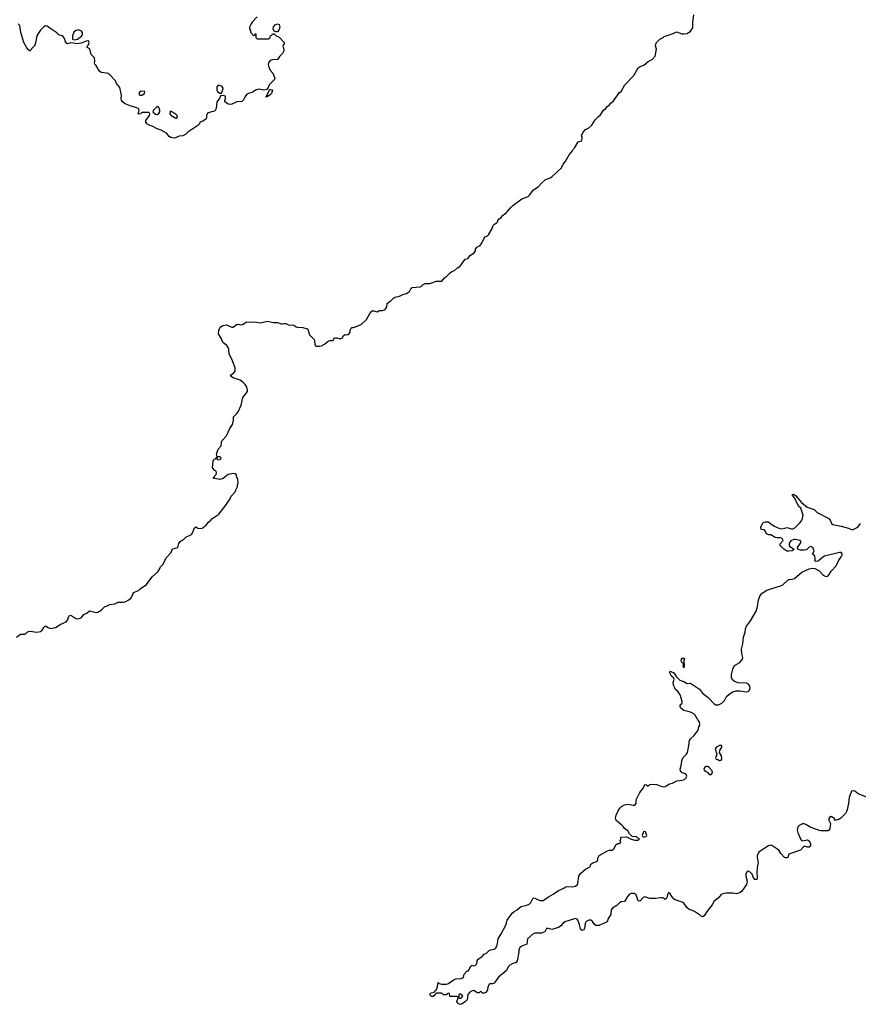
# Model space of a CAD drawing. Header units: inches. Extents: x 2106670 to 2322961, y 36024 to 224899.
# Tile 202 of 256: x 2245446 to 2255351, y 128935 to 140559. Entities that reach past the tile are written whole.
import ezdxf

# ---------------------------------------------------------------- set-up
doc = ezdxf.new("R2010")
doc.units = ezdxf.units.IN
doc.header["$MEASUREMENT"] = 0
for name, color, linetype in [('C2143', 7, 'Continuous'), ('C2144', 7, 'Continuous'), ('C2152', 7, 'Continuous'), ('C2153', 7, 'Continuous'), ('C2154', 7, 'Continuous')]:
    doc.layers.add(name, color=color, linetype=linetype)

msp = doc.modelspace()

# ---------------------------------------------------------------- linework, layer by layer
at = {"layer": 'C2143', "color": 5, "elevation": 60}
for points in [[(2248390, 140000), (2248393, 139990), (2248405, 139965), (2248434, 139930), (2248453, 139890), (2248458, 139870), (2248451, 139850), (2248394, 139790), (2248381, 139759), (2248363, 139737), (2248330, 139729), (2248270, 139739), (2248230, 139729), (2248198, 139702), (2248150, 139689), (2248130, 139679), (2248108, 139652), (2248090, 139615), (2248070, 139595), (2248011, 139589), (2247950, 139562), (2247930, 139558), (2247910, 139562), (2247869, 139590), (2247869, 139611), (2247878, 139630), (2247875, 139655), (2247850, 139666), (2247818, 139662), (2247805, 139630), (2247775, 139590), (2247765, 139510), (2247750, 139479), (2247710, 139473), (2247665, 139455), (2247651, 139430), (2247653, 139410), (2247647, 139390), (2247630, 139373), (2247610, 139361), (2247574, 139350), (2247571, 139330), (2247551, 139310), (2247430, 139233), (2247410, 139209), (2247371, 139190), (2247330, 139183), (2247285, 139165), (2247270, 139161), (2247230, 139169), (2247210, 139182), (2247178, 139218), (2247116, 139256), (2247070, 139270), (2247010, 139304), (2246982, 139310), (2246949, 139330), (2246935, 139350), (2246934, 139370), (2246977, 139430), (2246982, 139450), (2246977, 139457), (2246970, 139462), (2246890, 139462), (2246872, 139450), (2246850, 139444), (2246844, 139450), (2246858, 139490), (2246848, 139510), (2246830, 139519), (2246750, 139541), (2246690, 139568), (2246661, 139590), (2246650, 139610), (2246646, 139630), (2246647, 139670), (2246630, 139758), (2246590, 139806), (2246579, 139839), (2246509, 139910), (2246490, 139923), (2246470, 139930), (2246410, 139936), (2246390, 139950), (2246374, 139970), (2246359, 140000)], [(2245410, 133271), (2245456, 133304), (2245510, 133305), (2245533, 133327), (2245550, 133336), (2245570, 133341), (2245650, 133327), (2245690, 133336), (2245710, 133351), (2245730, 133385), (2245750, 133405), (2245782, 133382), (2245810, 133371), (2245870, 133384), (2245930, 133425), (2245994, 133450), (2246011, 133469), (2246025, 133515), (2246030, 133523), (2246048, 133530), (2246110, 133491), (2246130, 133487), (2246150, 133491), (2246170, 133499), (2246202, 133538), (2246243, 133557), (2246270, 133581), (2246350, 133561), (2246370, 133565), (2246410, 133587), (2246450, 133631), (2246470, 133635), (2246510, 133654), (2246570, 133665), (2246610, 133684), (2246670, 133683), (2246690, 133688), (2246733, 133710), (2246759, 133730), (2246770, 133746), (2246790, 133796), (2246850, 133819), (2246870, 133839), (2246944, 133890), (2247010, 133983), (2247079, 134041), (2247095, 134065), (2247110, 134102), (2247142, 134130), (2247175, 134205), (2247235, 134270), (2247250, 134312), (2247312, 134328), (2247326, 134374), (2247342, 134398), (2247390, 134431), (2247410, 134451), (2247477, 134483), (2247492, 134508), (2247510, 134562), (2247530, 134572), (2247550, 134558), (2247590, 134552), (2247610, 134562), (2247635, 134585), (2247650, 134592), (2247674, 134626), (2247702, 134650), (2247714, 134666), (2247797, 134723), (2247870, 134812), (2247930, 134902), (2247945, 134935), (2247995, 134990), (2247998, 135010), (2248018, 135050), (2248018, 135070), (2248028, 135090), (2248022, 135130), (2248008, 135172), (2248008, 135188), (2247990, 135198), (2247970, 135202), (2247930, 135195), (2247910, 135189), (2247850, 135144), (2247810, 135133), (2247730, 135148), (2247729, 135151), (2247734, 135154), (2247746, 135154), (2247748, 135170), (2247768, 135190), (2247769, 135210), (2247768, 135228), (2247750, 135238), (2247724, 135270), (2247729, 135350), (2247736, 135364), (2247762, 135378), (2247766, 135390), (2247778, 135398), (2247774, 135370), (2247790, 135362), (2247818, 135370), (2247826, 135390), (2247810, 135398), (2247780, 135400), (2247769, 135429), (2247789, 135490), (2247824, 135530), (2247829, 135570), (2247837, 135590), (2247890, 135646), (2247927, 135733), (2247959, 135781), (2247970, 135830), (2247970, 135870), (2248011, 135909), (2248025, 135930), (2248061, 136010), (2248082, 136098), (2248135, 136170), (2248138, 136190), (2248126, 136230), (2248110, 136253), (2248081, 136281), (2248050, 136302), (2247969, 136330), (2247935, 136350), (2247949, 136370), (2247970, 136386), (2247989, 136410), (2247992, 136450), (2247951, 136551), (2247918, 136610), (2247916, 136670), (2247909, 136690), (2247893, 136713), (2247844, 136750), (2247830, 136790), (2247795, 136850), (2247796, 136890), (2247815, 136930), (2247845, 136950), (2247890, 136959), (2247950, 136931), (2247969, 136931), (2247990, 136951), (2248010, 136961), (2248030, 136963), (2248050, 136957), (2248079, 136961), (2248130, 136991), (2248190, 136987), (2248210, 136994), (2248290, 136979), (2248370, 136999), (2248445, 136985), (2248490, 136983), (2248534, 136970), (2248550, 136968), (2248570, 136973), (2248590, 136971), (2248630, 136953), (2248670, 136956), (2248690, 136951), (2248710, 136934), (2248722, 136930), (2248790, 136924), (2248843, 136910), (2248853, 136893), (2248870, 136839), (2248922, 136782), (2248928, 136768), (2248931, 136730), (2248941, 136710), (2248950, 136705), (2248990, 136705), (2249010, 136710), (2249045, 136730), (2249090, 136764), (2249110, 136771), (2249148, 136772), (2249162, 136798), (2249170, 136802), (2249190, 136805), (2249230, 136791), (2249257, 136803), (2249270, 136832), (2249290, 136842), (2249310, 136838), (2249330, 136842), (2249349, 136870), (2249349, 136891), (2249361, 136919), (2249370, 136926), (2249390, 136927), (2249478, 136962), (2249541, 137019), (2249582, 137090), (2249610, 137122), (2249630, 137122), (2249653, 137113), (2249670, 137112), (2249690, 137125), (2249730, 137127), (2249750, 137135), (2249769, 137150), (2249782, 137170), (2249788, 137210), (2249808, 137230), (2249830, 137242), (2249863, 137277), (2249875, 137285), (2249930, 137296), (2249970, 137316), (2250000, 137324)]]:
    msp.add_lwpolyline(points, dxfattribs=at)
for points in [[(2247790, 139786), (2247773, 139767), (2247773, 139733), (2247782, 139710), (2247810, 139694), (2247830, 139694), (2247847, 139733), (2247848, 139750), (2247834, 139774)], [(2248370, 139649), (2248348, 139650), (2248366, 139654), (2248366, 139666), (2248398, 139730), (2248410, 139736), (2248430, 139731), (2248418, 139690), (2248410, 139678), (2248390, 139662), (2248378, 139662)], [(2246890, 139716), (2246868, 139710), (2246854, 139690), (2246858, 139678), (2246867, 139667), (2246890, 139669), (2246921, 139690), (2246924, 139710)], [(2247070, 139535), (2247027, 139490), (2247018, 139470), (2247050, 139445), (2247070, 139442), (2247088, 139452), (2247102, 139470), (2247102, 139490), (2247090, 139524)], [(2247230, 139482), (2247223, 139477), (2247220, 139450), (2247230, 139434), (2247290, 139397), (2247309, 139410), (2247304, 139430), (2247285, 139450), (2247235, 139475)]]:
    msp.add_lwpolyline(points, close=True, dxfattribs=at)
at = {"layer": 'C2144', "color": 5, "elevation": 60}
for points in [[(2248250, 140595), (2248191, 140530), (2248178, 140510), (2248162, 140470), (2248162, 140450), (2248172, 140432), (2248173, 140413), (2248193, 140393), (2248198, 140378), (2248210, 140374), (2248222, 140378), (2248227, 140393), (2248233, 140393), (2248234, 140350), (2248250, 140334), (2248390, 140334), (2248406, 140350), (2248407, 140373), (2248422, 140378), (2248430, 140394), (2248450, 140394), (2248474, 140370), (2248510, 140352), (2248571, 140290), (2248570, 140266), (2248558, 140262), (2248554, 140250), (2248565, 140210), (2248565, 140190), (2248550, 140162), (2248514, 140126), (2248491, 140089), (2248430, 140087), (2248417, 140083), (2248404, 140076), (2248386, 140050), (2248382, 140030), (2248390, 140000)], [(2246359, 140000), (2246350, 140018), (2246335, 140035), (2246329, 140050), (2246334, 140070), (2246329, 140110), (2246290, 140150), (2246275, 140215), (2246244, 140230), (2246247, 140250), (2246257, 140263), (2246265, 140290), (2246258, 140310), (2246230, 140307), (2246170, 140284), (2246130, 140275), (2246050, 140285), (2246010, 140274), (2245990, 140288), (2245976, 140336), (2245961, 140361), (2245948, 140370), (2245910, 140380), (2245884, 140404), (2245790, 140469), (2245770, 140482), (2245750, 140488), (2245730, 140475), (2245690, 140434), (2245660, 140390), (2245650, 140369), (2245633, 140287), (2245619, 140250), (2245583, 140210), (2245570, 140189), (2245550, 140204), (2245530, 140229), (2245494, 140290), (2245461, 140410), (2245446, 140490), (2245429, 140510)]]:
    msp.add_lwpolyline(points, dxfattribs=at)
for points in [[(2246150, 140437), (2246130, 140437), (2246108, 140432), (2246086, 140414), (2246071, 140370), (2246068, 140348), (2246071, 140331), (2246090, 140321), (2246110, 140325), (2246130, 140331), (2246178, 140370), (2246189, 140390), (2246189, 140409), (2246170, 140429)], [(2248470, 140418), (2248450, 140426), (2248438, 140450), (2248445, 140475), (2248462, 140498), (2248490, 140511), (2248510, 140502), (2248519, 140470), (2248505, 140435), (2248490, 140418)]]:
    msp.add_lwpolyline(points, close=True, dxfattribs=at)
at = {"layer": 'C2152', "color": 5, "elevation": 40}
for points in [[(2252426, 130000), (2252426, 129994), (2252397, 129950), (2252383, 129910), (2252335, 129885), (2252287, 129867), (2252250, 129865), (2252236, 129876), (2252213, 129913), (2252190, 129928), (2252170, 129928), (2252150, 129921), (2252133, 129907), (2252123, 129890), (2252118, 129830), (2252110, 129814), (2252090, 129807), (2252070, 129822), (2252058, 129878), (2252038, 129930), (2252030, 129939), (2252010, 129947), (2251886, 129910), (2251861, 129890), (2251838, 129862), (2251810, 129844), (2251730, 129818), (2251690, 129829), (2251670, 129829), (2251647, 129790), (2251630, 129782), (2251610, 129777), (2251530, 129777), (2251510, 129768), (2251444, 129710), (2251434, 129646), (2251377, 129623), (2251354, 129606), (2251343, 129577), (2251343, 129550), (2251323, 129450), (2251311, 129430), (2251270, 129419), (2251240, 129400), (2251220, 129380), (2251190, 129330), (2251103, 129257), (2251050, 129186), (2251030, 129179), (2251002, 129178), (2250991, 129169), (2250977, 129143), (2250970, 129108), (2250950, 129075), (2250930, 129068), (2250910, 129068), (2250902, 129082), (2250890, 129086), (2250874, 129070), (2250851, 129069), (2250810, 129098), (2250790, 129095), (2250763, 129077), (2250738, 129050), (2250730, 128988), (2250712, 128970), (2250670, 128942), (2250650, 128935), (2250618, 128950), (2250608, 128970), (2250626, 129010), (2250622, 129022), (2250610, 129026), (2250530, 129026), (2250526, 129030), (2250522, 129062), (2250510, 129066), (2250498, 129062), (2250490, 129046), (2250450, 129046), (2250430, 129066), (2250370, 129066), (2250358, 129062), (2250353, 129047), (2250330, 129026), (2250310, 129026), (2250288, 129050), (2250306, 129070), (2250342, 129078), (2250350, 129094), (2250362, 129098), (2250376, 129124), (2250390, 129192), (2250402, 129182), (2250430, 129172), (2250488, 129172), (2250510, 129182), (2250570, 129225), (2250603, 129237), (2250660, 129240), (2250686, 129250), (2250695, 129290), (2250730, 129331), (2250748, 129332), (2250770, 129382), (2250790, 129396), (2250810, 129391), (2250825, 129395), (2250842, 129410), (2250849, 129430), (2250849, 129451), (2250862, 129470), (2250910, 129498), (2250933, 129527), (2250959, 129541), (2250990, 129571), (2251010, 129580), (2251050, 129585), (2251067, 129593), (2251087, 129630), (2251099, 129710), (2251134, 129766), (2251186, 129870), (2251205, 129930), (2251256, 130000)], [(2253544, 130000), (2253530, 129979), (2253510, 129969), (2253495, 129975), (2253478, 129990), (2253462, 130000)]]:
    msp.add_lwpolyline(points, dxfattribs=at)
msp.add_lwpolyline([(2250650, 129058), (2250634, 129050), (2250634, 129010), (2250650, 129005), (2250666, 129010), (2250678, 129030), (2250666, 129050)], close=True, dxfattribs=at)
at = {"layer": 'C2153', "color": 5}
for points, elevation in [([(2250000, 137324), (2250013, 137327), (2250049, 137351), (2250069, 137391), (2250082, 137398), (2250174, 137406), (2250190, 137412), (2250210, 137432), (2250236, 137444), (2250290, 137445), (2250370, 137471), (2250430, 137471), (2250466, 137514), (2250490, 137531), (2250530, 137571), (2250550, 137585), (2250583, 137597), (2250618, 137630), (2250648, 137650), (2250709, 137731), (2250738, 137742), (2250770, 137778), (2250813, 137807), (2250829, 137830), (2250829, 137850), (2250845, 137875), (2250885, 137895), (2250909, 137931), (2250930, 137982), (2250945, 137995), (2250970, 138006), (2250982, 138018), (2251025, 138095), (2251038, 138130), (2251054, 138146), (2251089, 138171), (2251094, 138190), (2251109, 138210), (2251130, 138221), (2251155, 138250), (2251197, 138283), (2251241, 138339), (2251270, 138365), (2251377, 138443), (2251450, 138471), (2251470, 138491), (2251510, 138546), (2251575, 138590), (2251609, 138630), (2251652, 138668), (2251678, 138682), (2251710, 138691), (2251730, 138705), (2251845, 138810), (2251866, 138854), (2251890, 138883), (2251936, 138964), (2251974, 139010), (2251986, 139034), (2252002, 139050), (2252043, 139117), (2252086, 139130), (2252088, 139170), (2252082, 139190), (2252102, 139230), (2252130, 139262), (2252170, 139282), (2252205, 139315), (2252243, 139377), (2252282, 139418), (2252305, 139435), (2252342, 139490), (2252369, 139511), (2252382, 139530), (2252409, 139551), (2252430, 139578), (2252460, 139600), (2252530, 139698), (2252550, 139712), (2252595, 139790), (2252699, 139901), (2252750, 139991), (2252764, 140000)], 60), ([(2251256, 130000), (2251264, 130010), (2251285, 130030), (2251314, 130046), (2251370, 130090), (2251434, 130106), (2251462, 130118), (2251482, 130138), (2251510, 130191), (2251530, 130188), (2251590, 130159), (2251630, 130161), (2251690, 130205), (2251746, 130234), (2251810, 130279), (2251873, 130307), (2251890, 130319), (2251910, 130328), (2251970, 130323), (2252010, 130331), (2252035, 130350), (2252040, 130360), (2252050, 130450), (2252070, 130481), (2252130, 130531), (2252182, 130558), (2252190, 130591), (2252215, 130605), (2252259, 130621), (2252269, 130631), (2252279, 130670), (2252290, 130691), (2252390, 130747), (2252410, 130754), (2252443, 130757), (2252462, 130770), (2252490, 130822), (2252510, 130832), (2252527, 130833), (2252546, 130850), (2252538, 130870), (2252546, 130890), (2252546, 130910), (2252611, 130911), (2252670, 130885), (2252710, 130874), (2252750, 130874), (2252766, 130890), (2252742, 130902), (2252732, 130912), (2252678, 130918), (2252649, 130949), (2252630, 130982), (2252589, 131009), (2252578, 131030), (2252558, 131050), (2252490, 131104), (2252482, 131138), (2252489, 131170), (2252510, 131212), (2252534, 131250), (2252554, 131270), (2252590, 131290), (2252630, 131298), (2252693, 131287), (2252710, 131286), (2252715, 131290), (2252729, 131310), (2252729, 131350), (2252745, 131390), (2252770, 131435), (2252814, 131490), (2252829, 131531), (2252850, 131525), (2252870, 131512), (2252888, 131530), (2252906, 131534), (2252970, 131530), (2253030, 131505), (2253050, 131503), (2253070, 131508), (2253122, 131538), (2253155, 131545), (2253206, 131574), (2253270, 131581), (2253298, 131590), (2253319, 131610), (2253324, 131630), (2253315, 131655), (2253269, 131669), (2253250, 131690), (2253246, 131710), (2253262, 131770), (2253267, 131813), (2253282, 131850), (2253321, 131890), (2253332, 131910), (2253354, 132010), (2253353, 132030), (2253358, 132050), (2253370, 132070), (2253414, 132110), (2253459, 132170), (2253469, 132210), (2253479, 132230), (2253474, 132270), (2253454, 132294), (2253425, 132350), (2253410, 132365), (2253370, 132385), (2253290, 132404), (2253253, 132430), (2253245, 132450), (2253245, 132470), (2253269, 132490), (2253269, 132510), (2253248, 132590), (2253223, 132623), (2253192, 132650), (2253182, 132670), (2253170, 132702), (2253166, 132730), (2253174, 132774), (2253169, 132790), (2253146, 132810), (2253124, 132850), (2253128, 132870), (2253171, 132850), (2253203, 132803), (2253244, 132764), (2253290, 132746), (2253330, 132722), (2253370, 132726), (2253453, 132673), (2253475, 132655), (2253511, 132610), (2253578, 132558), (2253650, 132484), (2253670, 132471), (2253698, 132470), (2253739, 132490), (2253770, 132521), (2253795, 132570), (2253824, 132596), (2253870, 132626), (2253910, 132635), (2253950, 132635), (2254030, 132624), (2254050, 132627), (2254061, 132639), (2254069, 132651), (2254072, 132670), (2254069, 132690), (2254053, 132713), (2254030, 132725), (2253930, 132729), (2253890, 132747), (2253870, 132764), (2253854, 132790), (2253853, 132830), (2253870, 132891), (2253890, 132934), (2253950, 132971), (2253983, 133010), (2253986, 133030), (2253975, 133075), (2253972, 133130), (2253988, 133190), (2253993, 133270), (2254015, 133330), (2254020, 133370), (2254030, 133399), (2254079, 133461), (2254144, 133576), (2254161, 133630), (2254171, 133710), (2254190, 133763), (2254217, 133790), (2254270, 133823), (2254457, 133883), (2254517, 133943), (2254530, 133950), (2254570, 133953), (2254598, 133962), (2254684, 134036), (2254770, 134077), (2254810, 134083), (2254839, 134079), (2254890, 134051), (2254928, 134010), (2254950, 133994), (2254970, 133986), (2254990, 133990), (2255007, 134010), (2255029, 134050), (2255090, 134110), (2255115, 134170), (2255150, 134217), (2255165, 134250), (2255150, 134269), (2255130, 134270), (2254953, 134227), (2254930, 134215), (2254875, 134165), (2254850, 134164), (2254838, 134170), (2254842, 134190), (2254838, 134230), (2254808, 134250), (2254819, 134261), (2254829, 134290), (2254814, 134330), (2254790, 134339), (2254770, 134333), (2254739, 134301), (2254710, 134295), (2254670, 134298), (2254638, 134310), (2254634, 134330), (2254670, 134378), (2254677, 134397), (2254666, 134410), (2254610, 134421), (2254590, 134421), (2254554, 134406), (2254541, 134390), (2254535, 134370), (2254536, 134350), (2254542, 134342), (2254592, 134310), (2254570, 134289), (2254530, 134285), (2254506, 134286), (2254470, 134309), (2254427, 134350), (2254427, 134373), (2254462, 134410), (2254450, 134435), (2254430, 134444), (2254390, 134441), (2254370, 134445), (2254316, 134476), (2254290, 134478), (2254266, 134490), (2254256, 134516), (2254246, 134530), (2254236, 134536), (2254202, 134542), (2254198, 134570), (2254218, 134610), (2254230, 134622), (2254250, 134632), (2254290, 134631), (2254322, 134602), (2254360, 134580), (2254400, 134560), (2254448, 134548), (2254485, 134555), (2254510, 134566), (2254570, 134545), (2254600, 134560), (2254620, 134580), (2254661, 134619), (2254678, 134642), (2254692, 134670), (2254698, 134710), (2254672, 134792), (2254650, 134813), (2254627, 134847), (2254604, 134904), (2254568, 134950), (2254584, 134956), (2254610, 134941), (2254678, 134858), (2254745, 134805), (2254830, 134778), (2254863, 134743), (2255001, 134670), (2255018, 134650), (2255034, 134610), (2255050, 134598), (2255150, 134581), (2255236, 134556), (2255270, 134540), (2255290, 134539), (2255345, 134570), (2255378, 134610)], 40), ([(2255450, 131379), (2255350, 131421), (2255310, 131452), (2255290, 131457), (2255270, 131450), (2255242, 131378), (2255236, 131310), (2255220, 131230), (2255202, 131190), (2255150, 131136), (2255130, 131121), (2255090, 131109), (2255069, 131109), (2255068, 131130), (2255032, 131152), (2255010, 131142), (2255003, 131130), (2255003, 131110), (2255022, 131070), (2255014, 131006), (2254995, 130985), (2254910, 130984), (2254891, 130989), (2254790, 131024), (2254730, 131059), (2254710, 131066), (2254690, 131066), (2254652, 131048), (2254635, 131030), (2254630, 130990), (2254638, 130958), (2254675, 130875), (2254690, 130867), (2254750, 130879), (2254770, 130864), (2254786, 130830), (2254786, 130810), (2254770, 130792), (2254750, 130790), (2254710, 130801), (2254670, 130757), (2254532, 130708), (2254518, 130670), (2254510, 130664), (2254490, 130664), (2254478, 130670), (2254437, 130717), (2254414, 130754), (2254330, 130811), (2254310, 130814), (2254290, 130807), (2254204, 130750), (2254177, 130730), (2254158, 130690), (2254156, 130670), (2254168, 130610), (2254157, 130550), (2254153, 130490), (2254158, 130430), (2254151, 130409), (2254129, 130410), (2254110, 130438), (2254097, 130470), (2254070, 130499), (2254050, 130509), (2254038, 130502), (2254024, 130476), (2254021, 130450), (2254037, 130390), (2254036, 130364), (2254031, 130350), (2253975, 130270), (2253950, 130253), (2253910, 130239), (2253870, 130249), (2253791, 130249), (2253750, 130239), (2253732, 130230), (2253696, 130190), (2253647, 130153), (2253623, 130110), (2253576, 130050), (2253544, 130000)], 40), ([(2253462, 130000), (2253415, 130030), (2253350, 130058), (2253330, 130076), (2253291, 130131), (2253270, 130143), (2253188, 130168), (2253177, 130177), (2253148, 130208), (2253130, 130239), (2253110, 130255), (2253097, 130230), (2253088, 130192), (2253070, 130174), (2253049, 130189), (2253034, 130194), (2253014, 130194), (2252957, 130183), (2252890, 130183), (2252830, 130204), (2252810, 130198), (2252770, 130154), (2252750, 130155), (2252726, 130226), (2252717, 130237), (2252705, 130245), (2252670, 130242), (2252650, 130234), (2252623, 130210), (2252590, 130150), (2252550, 130145), (2252530, 130135), (2252500, 130100), (2252446, 130070), (2252431, 130049), (2252426, 130000)], 40)]:
    msp.add_lwpolyline(points, dxfattribs=dict(at, elevation=elevation))
at = {"layer": 'C2153', "color": 5, "elevation": 40}
for points in [[(2253290, 132908), (2253282, 132930), (2253286, 132946), (2253282, 132962), (2253270, 132966), (2253258, 132990), (2253262, 133010), (2253270, 133022), (2253290, 133022), (2253298, 133010), (2253291, 132989), (2253293, 132930)], [(2253712, 131992), (2253676, 131970), (2253659, 131950), (2253681, 131890), (2253664, 131844), (2253671, 131831), (2253690, 131827), (2253710, 131815), (2253730, 131816), (2253738, 131830), (2253736, 131870), (2253712, 131910), (2253714, 131930), (2253740, 131970), (2253740, 131980), (2253738, 131990)], [(2253570, 131743), (2253550, 131743), (2253542, 131738), (2253526, 131714), (2253530, 131701), (2253546, 131686), (2253573, 131673), (2253590, 131647), (2253610, 131645), (2253629, 131670), (2253623, 131690), (2253590, 131732)], [(2252830, 130975), (2252814, 130970), (2252798, 130930), (2252801, 130921), (2252810, 130912), (2252830, 130912), (2252850, 130922), (2252855, 130930), (2252838, 130970)]]:
    msp.add_lwpolyline(points, close=True, dxfattribs=at)
at = {"layer": 'C2154', "color": 5, "elevation": 60}
msp.add_lwpolyline([(2252764, 140000), (2252774, 140006), (2252819, 140021), (2252870, 140067), (2252918, 140090), (2252952, 140128), (2252969, 140210), (2252955, 140250), (2252958, 140270), (2252968, 140290), (2253008, 140330), (2253046, 140350), (2253058, 140362), (2253165, 140395), (2253205, 140415), (2253267, 140393), (2253290, 140392), (2253330, 140398), (2253370, 140425), (2253396, 140464), (2253398, 140530), (2253410, 140615)], dxfattribs=at)

doc.saveas('drawing.dxf')
